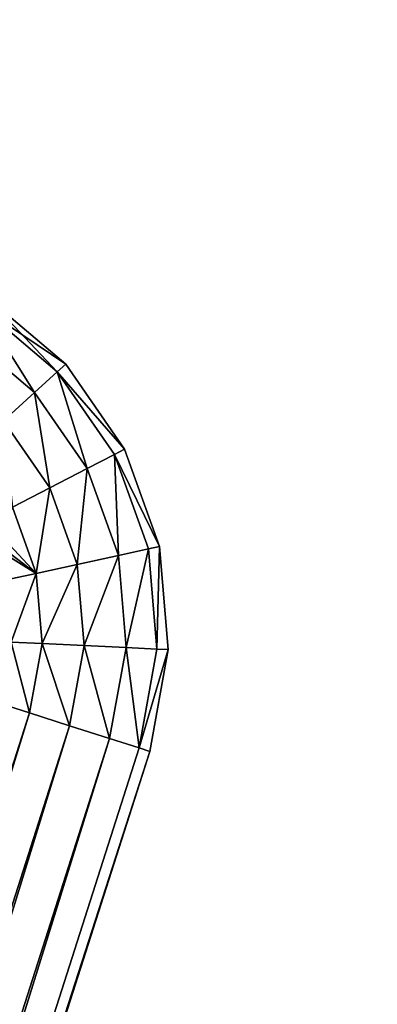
# Model space of a CAD drawing. Header units: millimetres. Extents: x -336 to 335, y 1 to 253.
# Tile 84 of 155: x 86 to 97, y 156 to 187. Entities that reach past the tile are written whole.
import ezdxf

# ---------------------------------------------------------------- set-up
doc = ezdxf.new("R2010")
doc.units = ezdxf.units.MM
doc.header["$LTSCALE"] = 25.4
doc.layers.get('0').update_dxf_attribs({"true_color": 0xff5454})

# ---------------------------------------------------------------- blocks, each defined once
blk = doc.blocks.new('COBA-ANTIQUE-III-9043.STL')
at = {"color": 39, "true_color": 0x42361f}
mesh = blk.add_polyface(dxfattribs=at)
corners = [(-65.316, 252.697, 161.661), (64.25, 1.275, 161.661), (-126.244, 62.203, 161.661), (125.177, 191.769, 161.661)]
mesh.append_faces([[corners[k] for k in face] for face in [(0, 1, 2), (1, 0, 3)]], dxfattribs={"vtx0": -1, "color": 39})
mesh = blk.add_polyface(dxfattribs=at)
corners = [(64.25, 1.275, 167.061), (-65.316, 252.697, 167.061), (-126.244, 62.203, 167.061), (125.177, 191.769, 167.061)]
mesh.append_faces([[corners[k] for k in face] for face in [(0, 1, 2), (1, 0, 3)]], dxfattribs={"vtx0": -1, "color": 39})
at = {"color": 29, "true_color": 0x40301e}
mesh = blk.add_polyface(dxfattribs=at)
corners = [(144.719, 252.715, 167.061), (83.738, 62.238, 161.661), (83.738, 62.238, 167.061), (144.719, 252.715, 161.661)]
mesh.append_faces([[corners[k] for k in face] for face in [(0, 1, 2), (1, 0, 3)]], dxfattribs={"vtx0": -1, "color": 29})
at = {"color": 39, "true_color": 0x42361f}
mesh = blk.add_polyface(dxfattribs=at)
corners = [(144.719, 252.715, 161.661), (274.215, 1.257, 161.661), (83.738, 62.238, 161.661), (335.196, 191.734, 161.661)]
mesh.append_faces([[corners[k] for k in face] for face in [(0, 1, 2), (1, 0, 3)]], dxfattribs={"vtx0": -1, "color": 39})
mesh = blk.add_polyface(dxfattribs=at)
corners = [(274.215, 1.257, 167.061), (144.719, 252.715, 167.061), (83.738, 62.238, 167.061), (335.196, 191.734, 167.061)]
mesh.append_faces([[corners[k] for k in face] for face in [(0, 1, 2), (1, 0, 3)]], dxfattribs={"vtx0": -1, "color": 39})
at = {"color": 29, "true_color": 0x40301e}
mesh = blk.add_polyface(dxfattribs=at)
corners = [(125.177, 191.769, 161.661), (64.25, 1.275, 167.061), (64.25, 1.275, 161.661), (125.177, 191.769, 167.061)]
mesh.append_faces([[corners[k] for k in face] for face in [(0, 1, 2), (1, 0, 3)]], dxfattribs={"vtx0": -1, "color": 29})
at = {"color": 250, "true_color": 0x262626}
mesh = blk.add_polyface(dxfattribs=at)
corners = [(84.904, 178.158, 151.661), (87.167, 175.773, 150.311), (84.708, 177.854, 150.311), (87.435, 176.017, 151.661)]
mesh.append_faces([[corners[k] for k in face] for face in [(0, 1, 2), (1, 0, 3)]], dxfattribs={"vtx0": -1, "color": 250})
mesh = blk.add_polyface(dxfattribs=at)
corners = [(84.708, 177.854, 153.011), (87.435, 176.017, 151.661), (84.904, 178.158, 151.661), (87.167, 175.773, 153.011)]
mesh.append_faces([[corners[k] for k in face] for face in [(0, 1, 2), (1, 0, 3)]], dxfattribs={"vtx0": -1, "color": 250})
mesh = blk.add_polyface(dxfattribs=at)
corners = [(84.708, 177.854, 150.311), (86.436, 175.109, 149.323), (84.174, 177.023, 149.323), (87.167, 175.773, 150.311)]
mesh.append_faces([[corners[k] for k in face] for face in [(0, 1, 2), (1, 0, 3)]], dxfattribs={"vtx0": -1, "color": 250})
mesh = blk.add_polyface(dxfattribs=at)
corners = [(86.436, 175.109, 153.999), (84.708, 177.854, 153.011), (84.174, 177.023, 153.999), (87.167, 175.773, 153.011)]
mesh.append_faces([[corners[k] for k in face] for face in [(0, 1, 2), (1, 0, 3)]], dxfattribs={"vtx0": -1, "color": 250})
mesh = blk.add_polyface(dxfattribs=at)
corners = [(84.174, 177.023, 149.323), (85.437, 174.201, 148.961), (83.444, 175.887, 148.961), (86.436, 175.109, 149.323)]
mesh.append_faces([[corners[k] for k in face] for face in [(0, 1, 2), (1, 0, 3)]], dxfattribs={"vtx0": -1, "color": 250})
mesh = blk.add_polyface(dxfattribs=at)
corners = [(85.437, 174.201, 154.361), (84.174, 177.023, 153.999), (83.444, 175.887, 154.361), (86.436, 175.109, 153.999)]
mesh.append_faces([[corners[k] for k in face] for face in [(0, 1, 2), (1, 0, 3)]], dxfattribs={"vtx0": -1, "color": 250})
mesh = blk.add_polyface(dxfattribs=at)
corners = [(87.167, 175.773, 150.311), (89.325, 173.293, 151.661), (89.004, 173.127, 150.311), (87.435, 176.017, 151.661)]
mesh.append_faces([[corners[k] for k in face] for face in [(0, 1, 2), (1, 0, 3)]], dxfattribs={"vtx0": -1, "color": 250})
mesh = blk.add_polyface(dxfattribs=at)
corners = [(89.325, 173.293, 151.661), (87.167, 175.773, 153.011), (89.004, 173.127, 153.011), (87.435, 176.017, 151.661)]
mesh.append_faces([[corners[k] for k in face] for face in [(0, 1, 2), (1, 0, 3)]], dxfattribs={"vtx0": -1, "color": 250})
mesh = blk.add_polyface(dxfattribs=at)
corners = [(87.167, 175.773, 150.311), (88.125, 172.675, 149.323), (86.436, 175.109, 149.323), (89.004, 173.127, 150.311)]
mesh.append_faces([[corners[k] for k in face] for face in [(0, 1, 2), (1, 0, 3)]], dxfattribs={"vtx0": -1, "color": 250})
mesh = blk.add_polyface(dxfattribs=at)
corners = [(88.125, 172.675, 153.999), (87.167, 175.773, 153.011), (86.436, 175.109, 153.999), (89.004, 173.127, 153.011)]
mesh.append_faces([[corners[k] for k in face] for face in [(0, 1, 2), (1, 0, 3)]], dxfattribs={"vtx0": -1, "color": 250})
mesh = blk.add_polyface(dxfattribs=at)
corners = [(86.436, 175.109, 149.323), (86.925, 172.056, 148.961), (85.437, 174.201, 148.961), (88.125, 172.675, 149.323)]
mesh.append_faces([[corners[k] for k in face] for face in [(0, 1, 2), (1, 0, 3)]], dxfattribs={"vtx0": -1, "color": 250})
mesh = blk.add_polyface(dxfattribs=at)
corners = [(86.925, 172.056, 154.361), (86.436, 175.109, 153.999), (85.437, 174.201, 154.361), (88.125, 172.675, 153.999)]
mesh.append_faces([[corners[k] for k in face] for face in [(0, 1, 2), (1, 0, 3)]], dxfattribs={"vtx0": -1, "color": 250})
mesh = blk.add_polyface(dxfattribs=at)
corners = [(85.437, 174.201, 148.961), (85.725, 171.438, 149.323), (84.437, 173.293, 149.323), (86.925, 172.056, 148.961)]
mesh.append_faces([[corners[k] for k in face] for face in [(0, 1, 2), (1, 0, 3)]], dxfattribs={"vtx0": -1, "color": 250})
mesh = blk.add_polyface(dxfattribs=at)
corners = [(85.725, 171.438, 153.999), (85.437, 174.201, 154.361), (84.437, 173.293, 153.999), (86.925, 172.056, 154.361)]
mesh.append_faces([[corners[k] for k in face] for face in [(0, 1, 2), (1, 0, 3)]], dxfattribs={"vtx0": -1, "color": 250})
mesh = blk.add_polyface(dxfattribs=at)
corners = [(89.004, 173.127, 150.311), (90.446, 170.173, 151.661), (90.093, 170.096, 150.311), (89.325, 173.293, 151.661)]
mesh.append_faces([[corners[k] for k in face] for face in [(0, 1, 2), (1, 0, 3)]], dxfattribs={"vtx0": -1, "color": 250})
mesh = blk.add_polyface(dxfattribs=at)
corners = [(90.446, 170.173, 151.661), (89.004, 173.127, 153.011), (90.093, 170.096, 153.011), (89.325, 173.293, 151.661)]
mesh.append_faces([[corners[k] for k in face] for face in [(0, 1, 2), (1, 0, 3)]], dxfattribs={"vtx0": -1, "color": 250})
mesh = blk.add_polyface(dxfattribs=at)
corners = [(89.004, 173.127, 150.311), (89.127, 169.886, 149.323), (88.125, 172.675, 149.323), (90.093, 170.096, 150.311)]
mesh.append_faces([[corners[k] for k in face] for face in [(0, 1, 2), (1, 0, 3)]], dxfattribs={"vtx0": -1, "color": 250})
mesh = blk.add_polyface(dxfattribs=at)
corners = [(89.127, 169.886, 153.999), (89.004, 173.127, 153.011), (88.125, 172.675, 153.999), (90.093, 170.096, 153.011)]
mesh.append_faces([[corners[k] for k in face] for face in [(0, 1, 2), (1, 0, 3)]], dxfattribs={"vtx0": -1, "color": 250})
mesh = blk.add_polyface(dxfattribs=at)
corners = [(88.125, 172.675, 149.323), (87.808, 169.6, 148.961), (86.925, 172.056, 148.961), (89.127, 169.886, 149.323)]
mesh.append_faces([[corners[k] for k in face] for face in [(0, 1, 2), (1, 0, 3)]], dxfattribs={"vtx0": -1, "color": 250})
mesh = blk.add_polyface(dxfattribs=at)
corners = [(87.808, 169.6, 154.361), (88.125, 172.675, 153.999), (86.925, 172.056, 154.361), (89.127, 169.886, 153.999)]
mesh.append_faces([[corners[k] for k in face] for face in [(0, 1, 2), (1, 0, 3)]], dxfattribs={"vtx0": -1, "color": 250})
mesh = blk.add_polyface(dxfattribs=at)
corners = [(86.925, 172.056, 148.961), (86.489, 169.313, 149.323), (85.725, 171.438, 149.323), (87.808, 169.6, 148.961)]
mesh.append_faces([[corners[k] for k in face] for face in [(0, 1, 2), (1, 0, 3)]], dxfattribs={"vtx0": -1, "color": 250})
mesh = blk.add_polyface(dxfattribs=at)
corners = [(86.489, 169.313, 153.999), (86.925, 172.056, 154.361), (85.725, 171.438, 153.999), (87.808, 169.6, 154.361)]
mesh.append_faces([[corners[k] for k in face] for face in [(0, 1, 2), (1, 0, 3)]], dxfattribs={"vtx0": -1, "color": 250})
mesh = blk.add_polyface(dxfattribs=at)
corners = [(86.489, 169.313, 153.999), (85.725, 171.438, 153.999), (85.213, 170.667, 153.3)]
mesh.append_faces([[corners[k] for k in face] for face in [(0, 1, 2)]], dxfattribs={"color": 250})
mesh = blk.add_polyface(dxfattribs=at)
corners = [(86.489, 169.313, 149.323), (85.261, 170.243, 150.189), (85.725, 171.438, 149.323)]
mesh.append_faces([[corners[k] for k in face] for face in [(0, 1, 2)]], dxfattribs={"color": 250})
mesh = blk.add_polyface(dxfattribs=at)
corners = [(85.213, 170.667, 153.3), (85.261, 170.243, 153.133), (86.489, 169.313, 153.999)]
mesh.append_faces([[corners[k] for k in face] for face in [(0, 1, 2)]], dxfattribs={"color": 250})
mesh = blk.add_polyface(dxfattribs=at)
corners = [(85.261, 170.243, 150.189), (86.489, 169.313, 149.323), (85.259, 170.065, 150.291)]
mesh.append_faces([[corners[k] for k in face] for face in [(0, 1, 2)]], dxfattribs={"color": 250})
mesh = blk.add_polyface(dxfattribs=at)
corners = [(86.489, 169.313, 153.999), (85.261, 170.243, 153.133), (85.523, 169.103, 153.011)]
mesh.append_faces([[corners[k] for k in face] for face in [(0, 1, 2)]], dxfattribs={"color": 250})
mesh = blk.add_polyface(dxfattribs=at)
corners = [(90.36, 166.886, 150.311), (90.446, 170.173, 151.661), (90.721, 166.869, 151.661), (90.093, 170.096, 150.311)]
mesh.append_faces([[corners[k] for k in face] for face in [(0, 1, 2), (1, 0, 3)]], dxfattribs={"vtx0": -1, "color": 250})
mesh = blk.add_polyface(dxfattribs=at)
corners = [(90.446, 170.173, 151.661), (90.36, 166.886, 153.011), (90.721, 166.869, 151.661), (90.093, 170.096, 153.011)]
mesh.append_faces([[corners[k] for k in face] for face in [(0, 1, 2), (1, 0, 3)]], dxfattribs={"vtx0": -1, "color": 250})
mesh = blk.add_polyface(dxfattribs=at)
corners = [(86.489, 169.313, 149.323), (85.523, 169.103, 150.311), (85.259, 170.065, 150.291)]
mesh.append_faces([[corners[k] for k in face] for face in [(0, 1, 2)]], dxfattribs={"color": 250})
mesh = blk.add_polyface(dxfattribs=at)
corners = [(89.127, 169.886, 149.323), (88.025, 166.998, 148.961), (87.808, 169.6, 148.961), (89.373, 166.934, 149.323)]
mesh.append_faces([[corners[k] for k in face] for face in [(0, 1, 2), (1, 0, 3)]], dxfattribs={"vtx0": -1, "color": 250})
mesh = blk.add_polyface(dxfattribs=at)
corners = [(88.025, 166.998, 154.361), (89.127, 169.886, 153.999), (87.808, 169.6, 154.361), (89.373, 166.934, 153.999)]
mesh.append_faces([[corners[k] for k in face] for face in [(0, 1, 2), (1, 0, 3)]], dxfattribs={"vtx0": -1, "color": 250})
mesh = blk.add_polyface(dxfattribs=at)
corners = [(89.373, 166.934, 149.323), (90.093, 170.096, 150.311), (90.36, 166.886, 150.311), (89.127, 169.886, 149.323)]
mesh.append_faces([[corners[k] for k in face] for face in [(0, 1, 2), (1, 0, 3)]], dxfattribs={"vtx0": -1, "color": 250})
mesh = blk.add_polyface(dxfattribs=at)
corners = [(90.093, 170.096, 153.011), (89.373, 166.934, 153.999), (90.36, 166.886, 153.011), (89.127, 169.886, 153.999)]
mesh.append_faces([[corners[k] for k in face] for face in [(0, 1, 2), (1, 0, 3)]], dxfattribs={"vtx0": -1, "color": 250})
mesh = blk.add_polyface(dxfattribs=at)
corners = [(87.808, 169.6, 148.961), (86.676, 167.063, 149.323), (86.489, 169.313, 149.323), (88.025, 166.998, 148.961)]
mesh.append_faces([[corners[k] for k in face] for face in [(0, 1, 2), (1, 0, 3)]], dxfattribs={"vtx0": -1, "color": 250})
mesh = blk.add_polyface(dxfattribs=at)
corners = [(86.676, 167.063, 153.999), (87.808, 169.6, 154.361), (86.489, 169.313, 153.999), (88.025, 166.998, 154.361)]
mesh.append_faces([[corners[k] for k in face] for face in [(0, 1, 2), (1, 0, 3)]], dxfattribs={"vtx0": -1, "color": 250})
mesh = blk.add_polyface(dxfattribs=at)
corners = [(85.689, 167.11, 150.311), (86.489, 169.313, 149.323), (86.676, 167.063, 149.323), (85.523, 169.103, 150.311)]
mesh.append_faces([[corners[k] for k in face] for face in [(0, 1, 2), (1, 0, 3)]], dxfattribs={"vtx0": -1, "color": 250})
mesh = blk.add_polyface(dxfattribs=at)
corners = [(86.489, 169.313, 153.999), (85.689, 167.11, 153.011), (86.676, 167.063, 153.999), (85.523, 169.103, 153.011)]
mesh.append_faces([[corners[k] for k in face] for face in [(0, 1, 2), (1, 0, 3)]], dxfattribs={"vtx0": -1, "color": 250})
mesh = blk.add_polyface(dxfattribs=at)
corners = [(85.689, 167.11, 150.311), (86.275, 164.84, 149.323), (85.334, 165.141, 150.311), (86.676, 167.063, 149.323)]
mesh.append_faces([[corners[k] for k in face] for face in [(0, 1, 2), (1, 0, 3)]], dxfattribs={"vtx0": -1, "color": 250})
mesh = blk.add_polyface(dxfattribs=at)
corners = [(86.275, 164.84, 153.999), (85.689, 167.11, 153.011), (85.334, 165.141, 153.011), (86.676, 167.063, 153.999)]
mesh.append_faces([[corners[k] for k in face] for face in [(0, 1, 2), (1, 0, 3)]], dxfattribs={"vtx0": -1, "color": 250})
mesh = blk.add_polyface(dxfattribs=at)
corners = [(86.676, 167.063, 149.323), (87.561, 164.429, 148.961), (86.275, 164.84, 149.323), (88.025, 166.998, 148.961)]
mesh.append_faces([[corners[k] for k in face] for face in [(0, 1, 2), (1, 0, 3)]], dxfattribs={"vtx0": -1, "color": 250})
mesh = blk.add_polyface(dxfattribs=at)
corners = [(87.561, 164.429, 154.361), (86.676, 167.063, 153.999), (86.275, 164.84, 153.999), (88.025, 166.998, 154.361)]
mesh.append_faces([[corners[k] for k in face] for face in [(0, 1, 2), (1, 0, 3)]], dxfattribs={"vtx0": -1, "color": 250})
mesh = blk.add_polyface(dxfattribs=at)
corners = [(88.025, 166.998, 148.961), (88.846, 164.018, 149.323), (87.561, 164.429, 148.961), (89.373, 166.934, 149.323)]
mesh.append_faces([[corners[k] for k in face] for face in [(0, 1, 2), (1, 0, 3)]], dxfattribs={"vtx0": -1, "color": 250})
mesh = blk.add_polyface(dxfattribs=at)
corners = [(88.846, 164.018, 153.999), (88.025, 166.998, 154.361), (87.561, 164.429, 154.361), (89.373, 166.934, 153.999)]
mesh.append_faces([[corners[k] for k in face] for face in [(0, 1, 2), (1, 0, 3)]], dxfattribs={"vtx0": -1, "color": 250})
mesh = blk.add_polyface(dxfattribs=at)
corners = [(89.373, 166.934, 149.323), (89.788, 163.717, 150.311), (88.846, 164.018, 149.323), (90.36, 166.886, 150.311)]
mesh.append_faces([[corners[k] for k in face] for face in [(0, 1, 2), (1, 0, 3)]], dxfattribs={"vtx0": -1, "color": 250})
mesh = blk.add_polyface(dxfattribs=at)
corners = [(89.788, 163.717, 153.011), (89.373, 166.934, 153.999), (88.846, 164.018, 153.999), (90.36, 166.886, 153.011)]
mesh.append_faces([[corners[k] for k in face] for face in [(0, 1, 2), (1, 0, 3)]], dxfattribs={"vtx0": -1, "color": 250})
mesh = blk.add_polyface(dxfattribs=at)
corners = [(89.788, 163.717, 150.311), (90.721, 166.869, 151.661), (90.132, 163.607, 151.661), (90.36, 166.886, 150.311)]
mesh.append_faces([[corners[k] for k in face] for face in [(0, 1, 2), (1, 0, 3)]], dxfattribs={"vtx0": -1, "color": 250})
mesh = blk.add_polyface(dxfattribs=at)
corners = [(90.721, 166.869, 151.661), (89.788, 163.717, 153.011), (90.132, 163.607, 151.661), (90.36, 166.886, 153.011)]
mesh.append_faces([[corners[k] for k in face] for face in [(0, 1, 2), (1, 0, 3)]], dxfattribs={"vtx0": -1, "color": 250})
mesh = blk.add_polyface(dxfattribs=at)
corners = [(85.334, 165.141, 150.311), (48.195, 45.782, 149.323), (47.254, 46.083, 150.311), (86.275, 164.84, 149.323)]
mesh.append_faces([[corners[k] for k in face] for face in [(0, 1, 2), (1, 0, 3)]], dxfattribs={"vtx0": -1, "color": 250})
mesh = blk.add_polyface(dxfattribs=at)
corners = [(48.195, 45.782, 153.999), (85.334, 165.141, 153.011), (47.254, 46.083, 153.011), (86.275, 164.84, 153.999)]
mesh.append_faces([[corners[k] for k in face] for face in [(0, 1, 2), (1, 0, 3)]], dxfattribs={"vtx0": -1, "color": 250})
mesh = blk.add_polyface(dxfattribs=at)
corners = [(86.275, 164.84, 149.323), (49.481, 45.371, 148.961), (48.195, 45.782, 149.323), (87.561, 164.429, 148.961)]
mesh.append_faces([[corners[k] for k in face] for face in [(0, 1, 2), (1, 0, 3)]], dxfattribs={"vtx0": -1, "color": 250})
mesh = blk.add_polyface(dxfattribs=at)
corners = [(49.481, 45.371, 154.361), (86.275, 164.84, 153.999), (48.195, 45.782, 153.999), (87.561, 164.429, 154.361)]
mesh.append_faces([[corners[k] for k in face] for face in [(0, 1, 2), (1, 0, 3)]], dxfattribs={"vtx0": -1, "color": 250})
mesh = blk.add_polyface(dxfattribs=at)
corners = [(87.561, 164.429, 148.961), (50.767, 44.959, 149.323), (49.481, 45.371, 148.961), (88.846, 164.018, 149.323)]
mesh.append_faces([[corners[k] for k in face] for face in [(0, 1, 2), (1, 0, 3)]], dxfattribs={"vtx0": -1, "color": 250})
mesh = blk.add_polyface(dxfattribs=at)
corners = [(50.767, 44.959, 153.999), (87.561, 164.429, 154.361), (49.481, 45.371, 154.361), (88.846, 164.018, 153.999)]
mesh.append_faces([[corners[k] for k in face] for face in [(0, 1, 2), (1, 0, 3)]], dxfattribs={"vtx0": -1, "color": 250})
mesh = blk.add_polyface(dxfattribs=at)
corners = [(88.846, 164.018, 149.323), (51.708, 44.658, 150.311), (50.767, 44.959, 149.323), (89.788, 163.717, 150.311)]
mesh.append_faces([[corners[k] for k in face] for face in [(0, 1, 2), (1, 0, 3)]], dxfattribs={"vtx0": -1, "color": 250})
mesh = blk.add_polyface(dxfattribs=at)
corners = [(51.708, 44.658, 153.011), (88.846, 164.018, 153.999), (50.767, 44.959, 153.999), (89.788, 163.717, 153.011)]
mesh.append_faces([[corners[k] for k in face] for face in [(0, 1, 2), (1, 0, 3)]], dxfattribs={"vtx0": -1, "color": 250})
mesh = blk.add_polyface(dxfattribs=at)
corners = [(51.708, 44.658, 150.311), (90.132, 163.607, 151.661), (52.053, 44.548, 151.661), (89.788, 163.717, 150.311)]
mesh.append_faces([[corners[k] for k in face] for face in [(0, 1, 2), (1, 0, 3)]], dxfattribs={"vtx0": -1, "color": 250})
mesh = blk.add_polyface(dxfattribs=at)
corners = [(90.132, 163.607, 151.661), (51.708, 44.658, 153.011), (52.053, 44.548, 151.661), (89.788, 163.717, 153.011)]
mesh.append_faces([[corners[k] for k in face] for face in [(0, 1, 2), (1, 0, 3)]], dxfattribs={"vtx0": -1, "color": 250})

msp = doc.modelspace()

# ---------------------------------------------------------------- block references
at = {"color": 0}
msp.add_blockref('COBA-ANTIQUE-III-9043.STL', (0, 0), dxfattribs=at)

doc.saveas('drawing.dxf')
